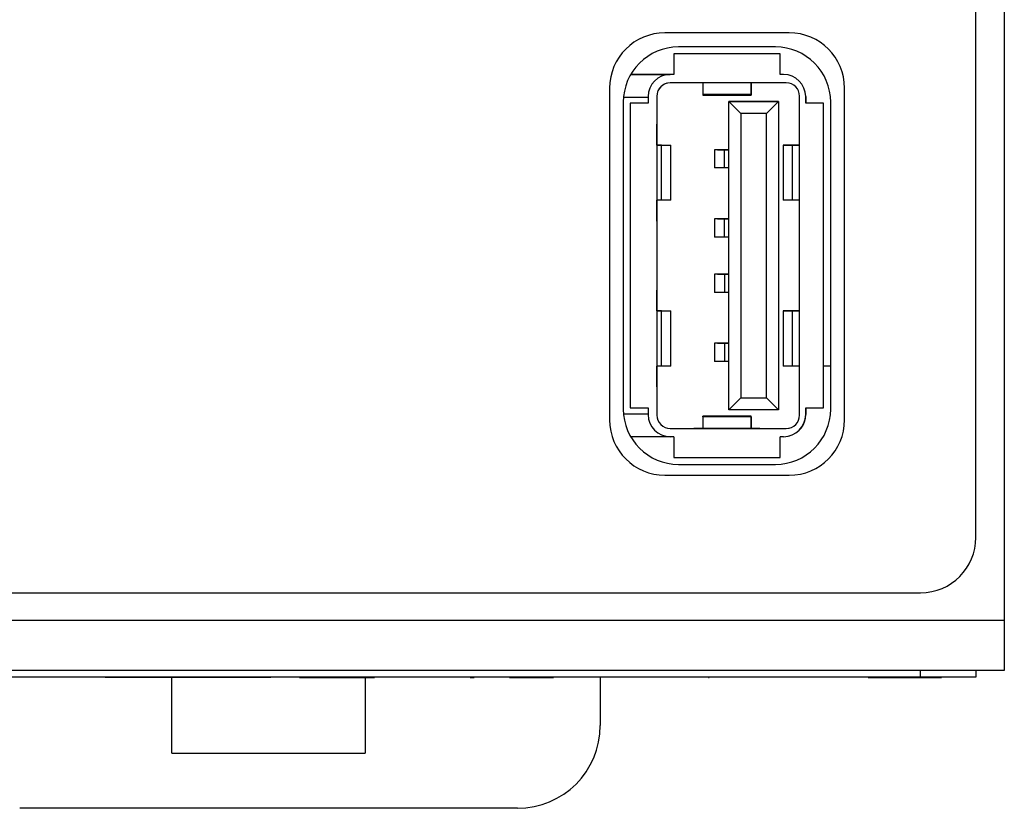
# Model space of a CAD drawing. Header units: millimetres. Extents: x 0 to 420, y 0 to 297.
# Tile 12 of 72: x 102 to 120, y 112 to 126. Entities that reach past the tile are written whole.
import ezdxf

# ---------------------------------------------------------------- set-up
doc = ezdxf.new("R2010")
doc.units = ezdxf.units.MM

msp = doc.modelspace()

# ---------------------------------------------------------------- linework, layer by layer
at = {"color": 7, "linetype": 'Continuous', "lineweight": 25}
for p, q in [((119.756, 117.014), (119.756, 164.589)), ((120.269, 143.712), (120.269, 115.509)), ((116.381, 126.139), (114.131, 126.139)), ((114.29, 125.76), (114.29, 125.385)), ((116.215, 125.76), (114.29, 125.76)), ((116.129, 125.885), (114.379, 125.885)), ((116.215, 125.385), (116.215, 125.76)), ((113.513, 125.385), (114.227, 125.385)), ((114.29, 125.385), (113.513, 125.385)), ((114.29, 125.385), (114.227, 125.385)), ((116.277, 125.385), (116.215, 125.385)), ((116.277, 125.385), (116.215, 125.385)), ((116.277, 125.385), (116.277, 125.385)), ((116.327, 125.235), (114.227, 125.235)), ((114.815, 125.235), (114.815, 125.026)), ((115.69, 125.235), (115.69, 125.026)), ((115.69, 125.185), (115.69, 125.235)), ((115.69, 125.226), (115.69, 125.185)), ((115.69, 125.067), (115.69, 125.226)), ((115.69, 125.185), (115.69, 125.173)), ((113.131, 125.139), (113.131, 119.139)), ((115.69, 125.026), (114.815, 125.026)), ((114.815, 125.026), (114.815, 125.013)), ((114.815, 125.013), (115.69, 125.013)), ((115.69, 125.026), (115.69, 125.067)), ((115.69, 125.026), (115.69, 125.013)), ((117.381, 119.139), (117.381, 125.139)), ((113.379, 124.885), (113.379, 119.335)), ((113.383, 124.973), (113.827, 124.973)), ((113.502, 124.865), (113.502, 119.355)), ((113.827, 124.865), (113.502, 124.865)), ((113.827, 124.985), (113.827, 124.865)), ((113.987, 124.995), (113.987, 119.225)), ((113.987, 124.995), (113.987, 124.11)), ((115.504, 124.681), (115.287, 124.898)), ((115.287, 124.898), (116.187, 124.898)), ((115.287, 119.323), (115.287, 124.898)), ((116.187, 124.898), (115.287, 124.898)), ((115.971, 124.681), (116.187, 124.898)), ((116.187, 124.898), (116.187, 119.323)), ((116.567, 119.225), (116.567, 124.995)), ((116.677, 124.985), (116.677, 124.865)), ((116.677, 124.985), (116.677, 124.985)), ((116.677, 124.865), (116.677, 124.985)), ((117.002, 124.865), (116.677, 124.865)), ((117.002, 119.355), (117.002, 124.865)), ((117.129, 119.335), (117.129, 124.885)), ((115.504, 124.681), (115.504, 119.539)), ((115.971, 124.681), (115.504, 124.681)), ((115.971, 119.539), (115.971, 124.681)), ((113.987, 124.11), (113.987, 124.485)), ((113.987, 124.485), (113.987, 124.36)), ((113.987, 124.36), (113.987, 122.86)), ((114.068, 124.11), (113.987, 124.11)), ((113.987, 124.11), (114.077, 124.11)), ((114.064, 124.11), (113.987, 124.11)), ((113.987, 124.11), (113.988, 124.11)), ((113.988, 124.11), (114.036, 124.11)), ((114.036, 124.11), (114.219, 124.11)), ((114.068, 123.11), (114.068, 124.11)), ((114.068, 124.11), (114.237, 124.11)), ((114.237, 123.11), (114.237, 124.11)), ((116.268, 124.11), (116.268, 123.11)), ((116.437, 124.11), (116.268, 124.11)), ((116.285, 124.11), (116.468, 124.11)), ((116.548, 124.11), (116.428, 124.11)), ((116.566, 124.11), (116.437, 124.11)), ((116.437, 123.11), (116.437, 124.11)), ((116.567, 124.11), (116.44, 124.11)), ((116.468, 124.11), (116.517, 124.11)), ((116.517, 124.11), (116.567, 124.11)), ((116.548, 124.11), (116.567, 124.11)), ((116.567, 124.11), (116.566, 124.11)), ((116.566, 123.11), (116.566, 124.11)), ((115.027, 124.025), (115.027, 123.695)), ((115.206, 124.025), (115.027, 124.025)), ((115.081, 124.025), (115.287, 124.025)), ((115.287, 124.025), (115.157, 124.025)), ((115.287, 124.025), (115.205, 124.025)), ((115.287, 124.025), (115.206, 124.025)), ((115.206, 123.695), (115.206, 124.025)), ((115.206, 123.695), (115.027, 123.695)), ((115.287, 123.695), (115.206, 123.695)), ((113.987, 123.11), (113.987, 121.11)), ((113.987, 122.735), (113.987, 123.11)), ((114.068, 123.11), (113.987, 123.11)), ((114.237, 123.11), (114.068, 123.11)), ((116.437, 123.11), (116.268, 123.11)), ((116.566, 123.11), (116.437, 123.11)), ((116.567, 123.11), (116.566, 123.11)), ((113.987, 122.86), (113.987, 122.735)), ((115.027, 122.775), (115.027, 122.445)), ((115.206, 122.775), (115.027, 122.775)), ((115.081, 122.775), (115.287, 122.775)), ((115.287, 122.775), (115.157, 122.775)), ((115.287, 122.775), (115.205, 122.775)), ((115.206, 122.445), (115.206, 122.775)), ((115.287, 122.775), (115.206, 122.775)), ((115.206, 122.445), (115.027, 122.445)), ((115.287, 122.445), (115.206, 122.445)), ((115.027, 121.775), (115.027, 121.445)), ((115.206, 121.775), (115.027, 121.775)), ((115.081, 121.775), (115.287, 121.775)), ((115.287, 121.775), (115.157, 121.775)), ((115.287, 121.775), (115.205, 121.775)), ((115.206, 121.775), (115.206, 121.445)), ((115.287, 121.775), (115.206, 121.775)), ((113.987, 121.11), (113.987, 121.485)), ((113.987, 121.485), (113.987, 121.36)), ((115.206, 121.445), (115.027, 121.445)), ((115.287, 121.445), (115.206, 121.445)), ((113.987, 121.36), (113.987, 119.86)), ((114.068, 121.11), (113.987, 121.11)), ((113.987, 121.11), (114.077, 121.11)), ((114.064, 121.11), (113.987, 121.11)), ((113.987, 121.11), (113.988, 121.11)), ((113.988, 121.11), (114.036, 121.11)), ((114.036, 121.11), (114.219, 121.11)), ((114.068, 121.11), (114.237, 121.11)), ((114.068, 120.11), (114.068, 121.11)), ((114.237, 120.11), (114.237, 121.11)), ((116.268, 121.11), (116.268, 120.11)), ((116.437, 121.11), (116.268, 121.11)), ((116.285, 121.11), (116.468, 121.11)), ((116.548, 121.11), (116.428, 121.11)), ((116.437, 120.11), (116.437, 121.11)), ((116.566, 121.11), (116.437, 121.11)), ((116.567, 121.11), (116.44, 121.11)), ((116.468, 121.11), (116.517, 121.11)), ((116.517, 121.11), (116.567, 121.11)), ((116.548, 121.11), (116.567, 121.11)), ((116.566, 120.11), (116.566, 121.11)), ((116.567, 121.11), (116.566, 121.11)), ((115.027, 120.525), (115.027, 120.195)), ((115.206, 120.525), (115.027, 120.525)), ((115.081, 120.525), (115.287, 120.525)), ((115.287, 120.525), (115.157, 120.525)), ((115.287, 120.525), (115.205, 120.525)), ((115.206, 120.525), (115.206, 120.195)), ((115.287, 120.525), (115.206, 120.525)), ((115.206, 120.195), (115.027, 120.195)), ((115.287, 120.195), (115.206, 120.195)), ((113.987, 119.735), (113.987, 120.11)), ((113.987, 120.11), (113.987, 119.225)), ((114.068, 120.11), (113.987, 120.11)), ((114.237, 120.11), (114.068, 120.11)), ((116.437, 120.11), (116.268, 120.11)), ((116.566, 120.11), (116.437, 120.11)), ((116.567, 120.11), (116.566, 120.11)), ((117.129, 120.108), (117.002, 120.108)), ((113.987, 119.86), (113.987, 119.735)), ((115.287, 119.323), (115.504, 119.539)), ((115.504, 119.539), (115.971, 119.539)), ((116.187, 119.323), (115.971, 119.539)), ((113.502, 119.355), (113.827, 119.355)), ((113.827, 119.355), (113.827, 119.235)), ((116.187, 119.323), (115.287, 119.323)), ((116.677, 119.355), (117.002, 119.355)), ((116.677, 119.355), (116.677, 119.235)), ((116.677, 119.235), (116.677, 119.355)), ((113.383, 119.248), (113.827, 119.248)), ((115.69, 119.208), (114.815, 119.208)), ((114.815, 119.195), (114.815, 119.208)), ((115.69, 119.195), (114.815, 119.195)), ((114.815, 119.195), (114.815, 118.985)), ((115.69, 119.195), (115.69, 119.208)), ((115.69, 119.154), (115.69, 119.195)), ((115.69, 119.195), (115.69, 118.985)), ((115.69, 118.995), (115.69, 119.154)), ((116.677, 119.235), (116.677, 119.235)), ((114.227, 118.985), (116.327, 118.985)), ((114.657, 118.985), (115.847, 118.985)), ((114.815, 118.985), (114.657, 118.985)), ((115.69, 118.985), (114.815, 118.985)), ((115.69, 119.036), (115.69, 119.048)), ((115.69, 119.036), (115.69, 118.995)), ((115.69, 118.985), (115.69, 119.036)), ((115.847, 118.985), (115.69, 118.985)), ((114.227, 118.835), (113.513, 118.835)), ((114.29, 118.835), (114.227, 118.835)), ((114.29, 118.835), (114.29, 118.46)), ((116.277, 118.835), (116.215, 118.835)), ((116.215, 118.46), (116.215, 118.835)), ((116.382, 118.849), (116.382, 118.849)), ((114.29, 118.46), (116.215, 118.46)), ((114.379, 118.335), (116.129, 118.335)), ((114.131, 118.139), (116.381, 118.139)), ((95.156, 116.014), (118.756, 116.014)), ((120.269, 115.509), (93.656, 115.509)), ((120.269, 115.509), (120.269, 114.609)), ((120.269, 114.609), (93.656, 114.609)), ((118.756, 114.484), (118.756, 114.609)), ((119.756, 114.609), (119.756, 114.484)), ((118.756, 114.484), (95.156, 114.484)), ((104.006, 114.482), (104.006, 114.484)), ((107.006, 114.482), (104.006, 114.482)), ((105.213, 113.114), (105.213, 114.482)), ((107.006, 114.482), (107.006, 114.484)), ((107.525, 114.482), (107.525, 114.484)), ((107.525, 114.482), (108.44, 114.482)), ((108.44, 114.482), (108.44, 114.484)), ((108.44, 114.482), (108.576, 114.482)), ((108.576, 114.482), (108.576, 114.484)), ((108.576, 114.482), (108.881, 114.482)), ((108.713, 114.482), (108.713, 113.114)), ((108.881, 114.482), (108.881, 114.484)), ((108.915, 114.482), (108.915, 114.484)), ((109.49, 114.482), (109.49, 114.484)), ((109.511, 114.482), (109.511, 114.484)), ((109.743, 114.482), (109.743, 114.484)), ((109.958, 114.482), (109.958, 114.484)), ((109.968, 114.482), (109.968, 114.484)), ((110.03, 114.482), (110.03, 114.484)), ((110.265, 114.482), (110.265, 114.484)), ((110.508, 114.482), (110.508, 114.484)), ((110.61, 114.482), (110.61, 114.484)), ((110.61, 114.482), (110.681, 114.482)), ((110.681, 114.482), (110.681, 114.484)), ((110.751, 114.482), (110.751, 114.484)), ((110.854, 114.482), (110.854, 114.484)), ((111.015, 114.482), (111.015, 114.484)), ((111.201, 114.482), (111.201, 114.484)), ((111.322, 114.482), (111.413, 114.482)), ((111.373, 114.482), (111.373, 114.484)), ((111.413, 114.482), (111.413, 114.484)), ((111.413, 114.482), (111.442, 114.482)), ((111.442, 114.482), (111.442, 114.484)), ((111.442, 114.482), (111.475, 114.482)), ((111.475, 114.482), (111.475, 114.484)), ((111.475, 114.482), (111.8, 114.482)), ((111.8, 114.482), (111.8, 114.484)), ((111.8, 114.482), (111.81, 114.482)), ((111.81, 114.482), (111.81, 114.484)), ((111.81, 114.482), (112.106, 114.482)), ((112.106, 114.482), (112.106, 114.484)), ((112.106, 114.482), (112.116, 114.482)), ((112.116, 114.482), (112.116, 114.484)), ((112.963, 114.484), (112.963, 113.614)), ((114.25, 114.482), (114.25, 114.484)), ((114.593, 114.482), (114.593, 114.484)), ((114.869, 114.482), (114.869, 114.484)), ((114.919, 114.482), (114.93, 114.482)), ((115.221, 114.482), (115.221, 114.484)), ((115.495, 114.482), (115.495, 114.484)), ((115.64, 114.482), (115.64, 114.484)), ((117.775, 114.482), (117.775, 114.484)), ((117.808, 114.482), (117.808, 114.484)), ((117.808, 114.482), (117.944, 114.482)), ((117.944, 114.482), (117.944, 114.484)), ((117.944, 114.482), (119.131, 114.482)), ((119.756, 114.484), (118.756, 114.484)), ((119.131, 114.482), (119.131, 114.484)), ((119.165, 114.482), (119.165, 114.484)), ((105.213, 113.114), (108.713, 113.114)), ((111.463, 112.114), (102.463, 112.114))]:
    msp.add_line(p, q, dxfattribs=at)
at = {"color": 7, "linetype": 'Continuous', "lineweight": 25, "flags": 128}
for points in [[(114.227, 125.385), (114.149, 125.378), (114.122, 125.371)], [(116.327, 118.985), (116.374, 118.99), (116.39, 118.994)]]:
    msp.add_lwpolyline(points, dxfattribs=at)
at = {"color": 7, "linetype": 'Continuous', "lineweight": 25}
for centre, radius, start, end in [((114.131, 125.139), 1, 90, 180), ((116.381, 125.139), 1, 0, 90), ((114.379, 124.885), 1, 90, 180), ((116.129, 124.885), 1, 0, 90), ((114.227, 124.985), 0.4, 90, 180), ((116.277, 124.985), 0.4, 0, 90), ((116.277, 124.985), 0.4, 0, 90), ((114.227, 124.995), 0.24, 90, 180), ((114.227, 124.995), 0.24, 105.2595, 180), ((116.327, 124.995), 0.24, 0, 90), ((114.379, 119.335), 1, 180, 270), ((116.129, 119.335), 1, 270, 0), ((114.131, 119.139), 1, 180, 270), ((114.227, 119.235), 0.4, 180, 270), ((114.227, 119.225), 0.24, 180, 270), ((114.227, 119.225), 0.24, 180, 270), ((116.277, 119.235), 0.4, 270, 0), ((116.327, 119.225), 0.24, 270, 0), ((116.381, 119.139), 1, 270, 0), ((116.277, 119.235), 0.4, 285.2595, 0), ((118.756, 117.014), 1, 270, 0), ((111.463, 113.614), 1.5, 270, 0)]:
    msp.add_arc(centre, radius, start, end, dxfattribs=at)

doc.saveas('drawing.dxf')
